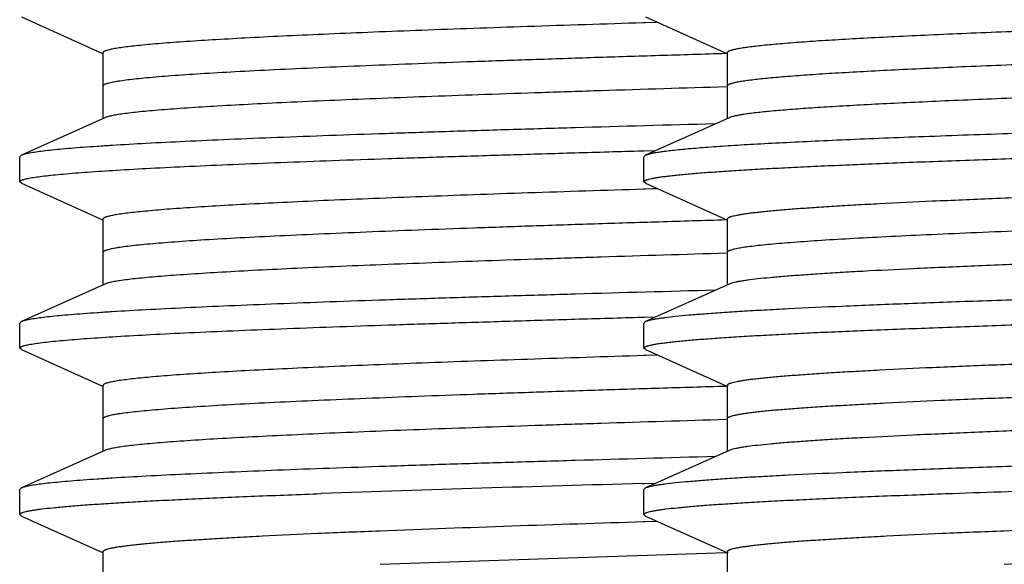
# Model space of a CAD drawing. Header units: inches. Extents: x 0 to 22, y 0 to 17.
# Tile 37 of 217: x 6.5008 to 6.6191, y 5.6432 to 5.7087. Entities that reach past the tile are written whole.
import ezdxf

# ---------------------------------------------------------------- set-up
doc = ezdxf.new("R2010")
doc.units = ezdxf.units.IN
doc.header["$LTSCALE"] = 1.21
doc.header["$MEASUREMENT"] = 0
doc.layers.get('0').update_dxf_attribs({"linetype": 'CONTINUOUS'})
doc.layers.add('02___PRT_ALL_AXES', color=7, linetype='CONTINUOUS')

msp = doc.modelspace()

# ---------------------------------------------------------------- linework, layer by layer
at = {"color": 7, "linetype": 'CONTINUOUS'}
for p, q in [((6.501, 5.70905), (6.51076, 5.70465)), ((6.576, 5.70905), (6.58576, 5.70465)), ((6.57595, 5.70834), (6.57574, 5.70834)), ((6.57744, 5.70839), (6.57595, 5.70834)), ((6.5108, 5.70473), (6.5108, 5.69683)), ((6.5858, 5.70473), (6.5858, 5.69683)), ((6.51102, 5.69693), (6.501, 5.69242)), ((6.58602, 5.69693), (6.576, 5.69242)), ((6.501, 5.69242), (6.5008, 5.69223)), ((6.57563, 5.69295), (6.57584, 5.69296)), ((6.576, 5.69242), (6.5758, 5.69223)), ((6.57584, 5.69296), (6.57714, 5.693)), ((6.5008, 5.68923), (6.5008, 5.69223)), ((6.5758, 5.68923), (6.5758, 5.69223)), ((6.501, 5.68905), (6.5008, 5.68923)), ((6.501, 5.68905), (6.51076, 5.68465)), ((6.576, 5.68905), (6.5758, 5.68923)), ((6.576, 5.68905), (6.58576, 5.68465)), ((6.576, 5.68834), (6.57579, 5.68834)), ((6.57679, 5.68837), (6.576, 5.68834)), ((6.57745, 5.68839), (6.57679, 5.68837)), ((6.5108, 5.68473), (6.5108, 5.67683)), ((6.5858, 5.68473), (6.5858, 5.67683)), ((6.51102, 5.67693), (6.501, 5.67242)), ((6.58602, 5.67693), (6.576, 5.67242)), ((6.501, 5.67242), (6.5008, 5.67223)), ((6.5008, 5.66923), (6.5008, 5.67223)), ((6.57563, 5.67295), (6.57584, 5.67296)), ((6.576, 5.67242), (6.5758, 5.67223)), ((6.5758, 5.66923), (6.5758, 5.67223)), ((6.57584, 5.67296), (6.57714, 5.673)), ((6.501, 5.66905), (6.5008, 5.66923)), ((6.501, 5.66905), (6.51076, 5.66465)), ((6.576, 5.66905), (6.5758, 5.66923)), ((6.576, 5.66905), (6.58576, 5.66465)), ((6.576, 5.66834), (6.5758, 5.66834)), ((6.5774, 5.66839), (6.576, 5.66834)), ((6.5108, 5.66473), (6.5108, 5.65683)), ((6.5858, 5.66473), (6.5858, 5.65683)), ((6.51102, 5.65693), (6.501, 5.65242)), ((6.58602, 5.65693), (6.576, 5.65242)), ((6.501, 5.65242), (6.5008, 5.65223)), ((6.5008, 5.64923), (6.5008, 5.65223)), ((6.57564, 5.65295), (6.57584, 5.65296)), ((6.576, 5.65242), (6.5758, 5.65223)), ((6.5758, 5.64923), (6.5758, 5.65223)), ((6.57584, 5.65296), (6.57714, 5.653)), ((6.501, 5.64905), (6.5008, 5.64923)), ((6.501, 5.64905), (6.51076, 5.64465)), ((6.576, 5.64905), (6.5758, 5.64923)), ((6.576, 5.64905), (6.58576, 5.64465)), ((6.57595, 5.64834), (6.57576, 5.64834)), ((6.57737, 5.64839), (6.57595, 5.64834)), ((6.5108, 5.64473), (6.5108, 5.63683)), ((6.5858, 5.64473), (6.5858, 5.63683))]:
    msp.add_line(p, q, dxfattribs=at)
at = {"color": 9, "linetype": 'CONTINUOUS'}
for p, q in [((6.58589, 5.70465), (6.58567, 5.70464)), ((6.58589, 5.68465), (6.58567, 5.68464)), ((6.5859, 5.66465), (6.58567, 5.66464)), ((6.58569, 5.64464), (6.54409, 5.64324)), ((6.58592, 5.64465), (6.58569, 5.64464))]:
    msp.add_line(p, q, dxfattribs=at)
at = {"color": 7, "linetype": 'CONTINUOUS'}
for centre, radius, start, end in [((6.70585, 0.88435), 4.77038, 91.56418, 92.02797), ((6.67788, 2.23406), 3.4158, 91.71322, 92.24465)]:
    msp.add_arc(centre, radius, start, end, dxfattribs=at)
for points, knots in [([(6.74217, 5.71099), (6.7378, 5.71085), (6.72891, 5.71059), (6.71542, 5.7102), (6.70167, 5.70981), (6.68788, 5.70943), (6.67426, 5.70904), (6.661, 5.70865), (6.64832, 5.70826), (6.63639, 5.70788), (6.62701, 5.70755), (6.62002, 5.70728), (6.61521, 5.70709), (6.61072, 5.70689), (6.60655, 5.7067), (6.60274, 5.7065), (6.59928, 5.70631), (6.5962, 5.70612), (6.59388, 5.70595), (6.59221, 5.70581), (6.59112, 5.70572), (6.59012, 5.70562), (6.58922, 5.70552), (6.58843, 5.70542), (6.58774, 5.70533), (6.58716, 5.70523), (6.58674, 5.70515), (6.58646, 5.70508), (6.58629, 5.70503), (6.58614, 5.70498), (6.58602, 5.70493), (6.58592, 5.70489), (6.58586, 5.70484), (6.58581, 5.70479), (6.5858, 5.70475), (6.5858, 5.70473)], [0, 0, 0, 0, 0.083711, 0.170354, 0.258581, 0.347093, 0.43455, 0.519635, 0.601071, 0.677631, 0.748163, 0.780834, 0.811608, 0.840372, 0.867014, 0.891438, 0.913552, 0.933271, 0.950526, 0.958208, 0.965251, 0.971648, 0.977396, 0.982489, 0.986923, 0.990696, 0.993809, 0.995118, 0.996264, 0.997249, 0.998075, 0.998747, 0.999274, 0.999677, 1, 1, 1, 1]), ([(6.57574, 5.70834), (6.5711, 5.70819), (6.56428, 5.70797), (6.5554, 5.70767), (6.54923, 5.70744), (6.54344, 5.70722), (6.53804, 5.70699), (6.53308, 5.70677), (6.52857, 5.70655), (6.52453, 5.70632), (6.52147, 5.70613), (6.51928, 5.70598), (6.51783, 5.70587), (6.51652, 5.70575), (6.51534, 5.70564), (6.51429, 5.70553), (6.51338, 5.70542), (6.51271, 5.70532), (6.51224, 5.70524), (6.51194, 5.70519), (6.51167, 5.70513), (6.51145, 5.70508), (6.51125, 5.70502), (6.51109, 5.70497), (6.51097, 5.70491), (6.51089, 5.70486), (6.51084, 5.70482), (6.51082, 5.70479), (6.5108, 5.70476), (6.5108, 5.70474), (6.5108, 5.70473)], [0, 0, 0, 0, 0.213983, 0.314104, 0.408977, 0.49812, 0.581095, 0.657485, 0.726912, 0.789032, 0.843535, 0.867848, 0.890161, 0.910444, 0.928676, 0.944839, 0.958916, 0.97089, 0.976087, 0.980756, 0.984899, 0.988519, 0.991619, 0.994204, 0.996289, 0.997896, 0.998537, 0.999086, 0.999563, 1, 1, 1, 1]), ([(6.74217, 5.70299), (6.73794, 5.70286), (6.72934, 5.7026), (6.71629, 5.70223), (6.70299, 5.70185), (6.68963, 5.70148), (6.6764, 5.7011), (6.66348, 5.70072), (6.65107, 5.70035), (6.63933, 5.69997), (6.62842, 5.6996), (6.61994, 5.69928), (6.61368, 5.69902), (6.60942, 5.69883), (6.60549, 5.69864), (6.60188, 5.69846), (6.59861, 5.69827), (6.5957, 5.69808), (6.59316, 5.69789), (6.59098, 5.69771), (6.58941, 5.69755), (6.58834, 5.69741), (6.58769, 5.69732), (6.58713, 5.69723), (6.58667, 5.69713), (6.58635, 5.69705), (6.58614, 5.69698), (6.58606, 5.69695), (6.58602, 5.69693)], [0, 0, 0, 0, 0.081155, 0.165106, 0.250622, 0.336525, 0.421596, 0.504634, 0.58447, 0.659977, 0.73009, 0.793822, 0.823011, 0.850276, 0.875519, 0.898656, 0.919603, 0.938287, 0.954645, 0.96862, 0.980167, 0.985019, 0.989252, 0.992864, 0.995856, 0.998231, 0.99919, 1, 1, 1, 1]), ([(6.58568, 5.70064), (6.58067, 5.70049), (6.5733, 5.70026), (6.56365, 5.69995), (6.55688, 5.69972), (6.55045, 5.69949), (6.54442, 5.69926), (6.5388, 5.69903), (6.53363, 5.6988), (6.52894, 5.69857), (6.52476, 5.69834), (6.52159, 5.69814), (6.51933, 5.69798), (6.51784, 5.69787), (6.51648, 5.69775), (6.51527, 5.69764), (6.51421, 5.69752), (6.51328, 5.69741), (6.51251, 5.69729), (6.51195, 5.69719), (6.51158, 5.69711), (6.51136, 5.69705), (6.51118, 5.697), (6.51107, 5.69695), (6.51102, 5.69693)], [0, 0, 0, 0, 0.20094, 0.296035, 0.386868, 0.472962, 0.55386, 0.629137, 0.698396, 0.761269, 0.817432, 0.866584, 0.888453, 0.908478, 0.926631, 0.942892, 0.957244, 0.96967, 0.980156, 0.988698, 0.992241, 0.995302, 0.997886, 1, 1, 1, 1]), ([(6.5758, 5.68923), (6.5758, 5.68925), (6.57581, 5.68928), (6.57584, 5.68932), (6.57588, 5.68935), (6.57595, 5.68939), (6.57603, 5.68943), (6.57613, 5.68947), (6.57624, 5.68951), (6.57643, 5.68956), (6.57671, 5.68962), (6.5771, 5.6897), (6.57757, 5.68978), (6.5781, 5.68985), (6.5787, 5.68993), (6.57938, 5.69), (6.58012, 5.69008), (6.58124, 5.69019), (6.58282, 5.69032), (6.58491, 5.69047), (6.58727, 5.69062), (6.58989, 5.69078), (6.59276, 5.69093), (6.59588, 5.69108), (6.59923, 5.69123), (6.60416, 5.69144), (6.61086, 5.6917), (6.61949, 5.69201), (6.62886, 5.69231), (6.63887, 5.69262), (6.64944, 5.69292), (6.66047, 5.69323), (6.67186, 5.69353), (6.6835, 5.69384), (6.69528, 5.69414), (6.70709, 5.69445), (6.71882, 5.69475), (6.73037, 5.69506), (6.74163, 5.69536), (6.75248, 5.69567), (6.76284, 5.69597), (6.77261, 5.69628), (6.78169, 5.69658), (6.79, 5.69689), (6.79746, 5.69719), (6.80312, 5.69745), (6.80717, 5.69766), (6.80984, 5.69782), (6.81225, 5.69797), (6.8144, 5.69812), (6.81627, 5.69827), (6.81788, 5.69842), (6.81904, 5.69856), (6.81983, 5.69866), (6.82032, 5.69874), (6.82074, 5.69881), (6.82109, 5.69889), (6.82137, 5.69896), (6.82153, 5.69902), (6.8216, 5.69905)], [0, 0, 0, 0, 0.00016, 0.00035, 0.000589, 0.000887, 0.001248, 0.001676, 0.002172, 0.002737, 0.004077, 0.005697, 0.007601, 0.009787, 0.012256, 0.015005, 0.018035, 0.021342, 0.028787, 0.037324, 0.046933, 0.057592, 0.069278, 0.081963, 0.095618, 0.110212, 0.14208, 0.177272, 0.215461, 0.256295, 0.299394, 0.344359, 0.390773, 0.438206, 0.486219, 0.534365, 0.582197, 0.629271, 0.675151, 0.719412, 0.761644, 0.801456, 0.838478, 0.872365, 0.902807, 0.929519, 0.941399, 0.952258, 0.96207, 0.970814, 0.978471, 0.985022, 0.990456, 0.992751, 0.994763, 0.996493, 0.99794, 0.999108, 1, 1, 1, 1]), ([(6.74601, 5.69849), (6.7414, 5.69836), (6.73201, 5.6981), (6.71776, 5.69773), (6.70324, 5.69735), (6.68866, 5.69697), (6.67423, 5.6966), (6.66014, 5.69622), (6.6466, 5.69584), (6.6338, 5.69547), (6.62193, 5.69509), (6.61269, 5.69477), (6.60588, 5.69451), (6.60126, 5.69432), (6.59698, 5.69413), (6.59307, 5.69394), (6.58953, 5.69376), (6.58638, 5.69357), (6.58362, 5.69338), (6.58128, 5.69319), (6.57959, 5.69303), (6.57845, 5.6929), (6.57775, 5.6928), (6.57716, 5.69271), (6.57668, 5.69262), (6.57634, 5.69254), (6.57613, 5.69247), (6.57604, 5.69243), (6.576, 5.69242)], [0, 0, 0, 0, 0.081366, 0.165531, 0.251272, 0.337392, 0.422661, 0.505869, 0.585838, 0.661436, 0.731589, 0.795304, 0.824461, 0.851679, 0.876861, 0.899917, 0.920768, 0.939339, 0.955566, 0.969394, 0.980774, 0.985537, 0.989676, 0.99319, 0.996079, 0.998345, 0.999248, 1, 1, 1, 1]), ([(6.5843, 5.69619), (6.57871, 5.69604), (6.57046, 5.69581), (6.55969, 5.69549), (6.55211, 5.69526), (6.54492, 5.69502), (6.53817, 5.69479), (6.53189, 5.69455), (6.52611, 5.69432), (6.52087, 5.69408), (6.51619, 5.69385), (6.51266, 5.69365), (6.51014, 5.69348), (6.50848, 5.69337), (6.50698, 5.69325), (6.50564, 5.69313), (6.50446, 5.69302), (6.50345, 5.6929), (6.5026, 5.69278), (6.502, 5.69268), (6.5016, 5.6926), (6.50136, 5.69254), (6.50117, 5.69248), (6.50105, 5.69244), (6.501, 5.69242)], [0, 0, 0, 0, 0.201183, 0.296488, 0.387565, 0.473912, 0.555058, 0.630556, 0.699993, 0.76299, 0.819202, 0.868325, 0.890142, 0.910091, 0.928145, 0.944279, 0.958473, 0.970713, 0.980987, 0.989285, 0.992694, 0.995612, 0.998045, 1, 1, 1, 1]), ([(6.81158, 5.69454), (6.81151, 5.69451), (6.81136, 5.69445), (6.81109, 5.69437), (6.81076, 5.6943), (6.81036, 5.69422), (6.8099, 5.69415), (6.80915, 5.69404), (6.80806, 5.69391), (6.80657, 5.69376), (6.80482, 5.69361), (6.80283, 5.69345), (6.8006, 5.6933), (6.79813, 5.69315), (6.79439, 5.69294), (6.78917, 5.69268), (6.78229, 5.69238), (6.77464, 5.69207), (6.76628, 5.69177), (6.7573, 5.69146), (6.74778, 5.69116), (6.73781, 5.69085), (6.72748, 5.69055), (6.71688, 5.69024), (6.70611, 5.68994), (6.69528, 5.68964), (6.68448, 5.68933), (6.67381, 5.68903), (6.66337, 5.68872), (6.65326, 5.68842), (6.64357, 5.68811), (6.6344, 5.68781), (6.62581, 5.6875), (6.61791, 5.6872), (6.61075, 5.6869), (6.60528, 5.68664), (6.60133, 5.68643), (6.5987, 5.68627), (6.59631, 5.68612), (6.59415, 5.68597), (6.59223, 5.68582), (6.59078, 5.68569), (6.58975, 5.68558), (6.58907, 5.6855), (6.58846, 5.68543), (6.58791, 5.68535), (6.58742, 5.68528), (6.58699, 5.6852), (6.58664, 5.68512), (6.58638, 5.68506), (6.5862, 5.685), (6.5861, 5.68497), (6.58601, 5.68493), (6.58593, 5.68489), (6.58588, 5.68485), (6.58583, 5.68481), (6.58581, 5.68478), (6.5858, 5.68475), (6.5858, 5.68473)], [0, 0, 0, 0, 0.000957, 0.002188, 0.003697, 0.005486, 0.007556, 0.009907, 0.015449, 0.022103, 0.029855, 0.038689, 0.048586, 0.059523, 0.071475, 0.098314, 0.128856, 0.162822, 0.199896, 0.239737, 0.281977, 0.326226, 0.372076, 0.419101, 0.466867, 0.514934, 0.562856, 0.610191, 0.656501, 0.701358, 0.744347, 0.785072, 0.823156, 0.858247, 0.890022, 0.918188, 0.930836, 0.942487, 0.953114, 0.962695, 0.971208, 0.978632, 0.981932, 0.984954, 0.987698, 0.990162, 0.992345, 0.994247, 0.995867, 0.997209, 0.997776, 0.998275, 0.998707, 0.999074, 0.999378, 0.999626, 0.999827, 1, 1, 1, 1]), ([(6.5008, 5.68923), (6.5008, 5.68928), (6.50086, 5.68934), (6.50093, 5.68938), (6.50101, 5.68942), (6.50114, 5.68947), (6.50132, 5.68953), (6.50155, 5.68959), (6.50182, 5.68964), (6.50212, 5.6897), (6.50247, 5.68976), (6.50301, 5.68984), (6.50379, 5.68994), (6.50485, 5.69006), (6.50657, 5.69022), (6.50911, 5.69042), (6.51262, 5.69065), (6.51671, 5.69088), (6.52138, 5.69111), (6.5266, 5.69134), (6.53233, 5.69157), (6.53855, 5.6918), (6.54522, 5.69203), (6.55232, 5.69226), (6.55979, 5.69249), (6.5676, 5.69273), (6.57292, 5.69288), (6.57563, 5.69295)], [0, 0, 0, 0, 0.001895, 0.002622, 0.003467, 0.005529, 0.008104, 0.011202, 0.014828, 0.018984, 0.023674, 0.028897, 0.040937, 0.055094, 0.071352, 0.110102, 0.156991, 0.211778, 0.274174, 0.343848, 0.420435, 0.503523, 0.592677, 0.687417, 0.787245, 0.891623, 1, 1, 1, 1]), ([(6.57579, 5.68834), (6.57114, 5.68819), (6.56432, 5.68797), (6.55543, 5.68767), (6.54926, 5.68744), (6.54346, 5.68722), (6.53806, 5.687), (6.5331, 5.68677), (6.52858, 5.68655), (6.52454, 5.68633), (6.52148, 5.68613), (6.51929, 5.68598), (6.51784, 5.68587), (6.51652, 5.68575), (6.51534, 5.68564), (6.51429, 5.68553), (6.51338, 5.68542), (6.51271, 5.68532), (6.51224, 5.68524), (6.51194, 5.68519), (6.51168, 5.68513), (6.51145, 5.68508), (6.51125, 5.68502), (6.51109, 5.68497), (6.51097, 5.68491), (6.51089, 5.68486), (6.51084, 5.68482), (6.51082, 5.68479), (6.5108, 5.68476), (6.5108, 5.68474), (6.5108, 5.68473)], [0, 0, 0, 0, 0.213966, 0.314083, 0.408953, 0.498097, 0.581072, 0.657466, 0.726894, 0.789019, 0.843524, 0.867838, 0.890153, 0.910439, 0.928672, 0.944835, 0.958912, 0.970889, 0.976086, 0.980756, 0.9849, 0.988519, 0.991619, 0.994204, 0.996288, 0.997895, 0.998537, 0.999086, 0.999563, 1, 1, 1, 1]), ([(6.8118, 5.68673), (6.8118, 5.68672), (6.81179, 5.68669), (6.81177, 5.68665), (6.81172, 5.68662), (6.81167, 5.68658), (6.81159, 5.68654), (6.8115, 5.6865), (6.81139, 5.68646), (6.81122, 5.68641), (6.81096, 5.68634), (6.8106, 5.68627), (6.81018, 5.68619), (6.80969, 5.68612), (6.80914, 5.68604), (6.80852, 5.68596), (6.80785, 5.68589), (6.80681, 5.68578), (6.80537, 5.68565), (6.80345, 5.6855), (6.80129, 5.68535), (6.7989, 5.6852), (6.79627, 5.68504), (6.79232, 5.68483), (6.78685, 5.68457), (6.77969, 5.68427), (6.77179, 5.68397), (6.7632, 5.68366), (6.75403, 5.68336), (6.74434, 5.68305), (6.73423, 5.68275), (6.72379, 5.68244), (6.71312, 5.68214), (6.70232, 5.68183), (6.69149, 5.68153), (6.68072, 5.68122), (6.67012, 5.68092), (6.65979, 5.68061), (6.64982, 5.68031), (6.6403, 5.68), (6.63132, 5.6797), (6.62296, 5.6794), (6.61531, 5.67909), (6.60843, 5.67879), (6.60321, 5.67853), (6.59947, 5.67832), (6.597, 5.67817), (6.59477, 5.67801), (6.59278, 5.67786), (6.59103, 5.67771), (6.58954, 5.67756), (6.58845, 5.67743), (6.5877, 5.67732), (6.58724, 5.67725), (6.58684, 5.67717), (6.58651, 5.67709), (6.58624, 5.67702), (6.58609, 5.67696), (6.58602, 5.67693)], [0, 0, 0, 0, 0.000173, 0.000374, 0.000621, 0.000926, 0.001292, 0.001724, 0.002223, 0.00279, 0.004132, 0.005754, 0.007655, 0.009838, 0.012301, 0.015045, 0.018067, 0.021368, 0.028792, 0.037304, 0.046885, 0.057513, 0.069164, 0.081811, 0.109978, 0.141753, 0.176844, 0.214928, 0.255652, 0.298642, 0.343499, 0.389809, 0.437144, 0.485066, 0.533133, 0.580899, 0.627925, 0.673774, 0.718023, 0.760263, 0.800105, 0.837179, 0.871144, 0.901687, 0.928525, 0.940478, 0.951414, 0.961311, 0.970146, 0.977898, 0.984551, 0.990094, 0.992445, 0.994515, 0.996304, 0.997812, 0.999043, 1, 1, 1, 1]), ([(6.82179, 5.68219), (6.82178, 5.68218), (6.82176, 5.68215), (6.82171, 5.68211), (6.82165, 5.68207), (6.82153, 5.68202), (6.82133, 5.68195), (6.82104, 5.68188), (6.82069, 5.6818), (6.82026, 5.68173), (6.81976, 5.68165), (6.81896, 5.68155), (6.81779, 5.68141), (6.81617, 5.68126), (6.81429, 5.68111), (6.81214, 5.68096), (6.80973, 5.68081), (6.80706, 5.68066), (6.80414, 5.68051), (6.80099, 5.68035), (6.79759, 5.6802), (6.79262, 5.67999), (6.78588, 5.67973), (6.77721, 5.67943), (6.76782, 5.67913), (6.75779, 5.67882), (6.74722, 5.67852), (6.7362, 5.67822), (6.72484, 5.67791), (6.71324, 5.67761), (6.7015, 5.6773), (6.68975, 5.677), (6.67807, 5.6767), (6.66659, 5.67639), (6.6554, 5.67609), (6.64461, 5.67578), (6.63432, 5.67548), (6.62462, 5.67518), (6.61561, 5.67487), (6.60736, 5.67457), (6.59995, 5.67427), (6.59434, 5.67401), (6.59032, 5.6738), (6.58767, 5.67365), (6.58528, 5.6735), (6.58315, 5.67334), (6.58129, 5.67319), (6.57969, 5.67304), (6.57854, 5.67291), (6.57775, 5.6728), (6.57727, 5.67273), (6.57685, 5.67265), (6.5765, 5.67258), (6.57623, 5.6725), (6.57607, 5.67245), (6.576, 5.67242)], [0, 0, 0, 0, 0.000194, 0.000437, 0.00074, 0.001106, 0.002038, 0.003243, 0.004726, 0.006489, 0.008533, 0.010857, 0.016341, 0.022932, 0.030618, 0.039382, 0.049203, 0.060062, 0.071932, 0.084786, 0.098596, 0.11333, 0.14543, 0.180796, 0.219101, 0.259992, 0.303094, 0.348011, 0.394329, 0.441625, 0.489463, 0.537402, 0.585001, 0.631823, 0.677436, 0.721423, 0.763377, 0.802916, 0.839674, 0.873313, 0.903528, 0.930038, 0.941828, 0.952604, 0.962342, 0.97102, 0.978619, 0.985122, 0.990517, 0.992796, 0.994794, 0.996513, 0.997951, 0.999112, 1, 1, 1, 1]), ([(6.58568, 5.68064), (6.58067, 5.68049), (6.57329, 5.68026), (6.56365, 5.67995), (6.55687, 5.67972), (6.55045, 5.67949), (6.54441, 5.67926), (6.5388, 5.67903), (6.53363, 5.6788), (6.52894, 5.67857), (6.52476, 5.67834), (6.52159, 5.67814), (6.51933, 5.67798), (6.51784, 5.67787), (6.51648, 5.67775), (6.51527, 5.67764), (6.51421, 5.67752), (6.51328, 5.67741), (6.51251, 5.67729), (6.51195, 5.67719), (6.51158, 5.67711), (6.51136, 5.67705), (6.51118, 5.677), (6.51107, 5.67695), (6.51102, 5.67693)], [0, 0, 0, 0, 0.20094, 0.296036, 0.386869, 0.472963, 0.553862, 0.629138, 0.698397, 0.76127, 0.817433, 0.866585, 0.888453, 0.908478, 0.926633, 0.942893, 0.957244, 0.96967, 0.980157, 0.988699, 0.992242, 0.995303, 0.997886, 1, 1, 1, 1]), ([(6.5758, 5.66923), (6.5758, 5.66925), (6.57581, 5.66928), (6.57584, 5.66932), (6.57588, 5.66935), (6.57595, 5.66939), (6.57603, 5.66943), (6.57613, 5.66947), (6.57624, 5.66951), (6.57643, 5.66956), (6.57671, 5.66962), (6.5771, 5.6697), (6.57757, 5.66978), (6.5781, 5.66985), (6.5787, 5.66993), (6.57938, 5.67), (6.58012, 5.67008), (6.58124, 5.67019), (6.58282, 5.67032), (6.58491, 5.67047), (6.58727, 5.67062), (6.58989, 5.67078), (6.59276, 5.67093), (6.59588, 5.67108), (6.59923, 5.67123), (6.60416, 5.67144), (6.61086, 5.6717), (6.61949, 5.67201), (6.62886, 5.67231), (6.63887, 5.67262), (6.64944, 5.67292), (6.66047, 5.67323), (6.67186, 5.67353), (6.6835, 5.67384), (6.69528, 5.67414), (6.70709, 5.67445), (6.71882, 5.67475), (6.73037, 5.67506), (6.74163, 5.67536), (6.75248, 5.67567), (6.76284, 5.67597), (6.77261, 5.67628), (6.78169, 5.67658), (6.79, 5.67689), (6.79746, 5.67719), (6.80312, 5.67745), (6.80717, 5.67766), (6.80984, 5.67782), (6.81225, 5.67797), (6.8144, 5.67812), (6.81627, 5.67827), (6.81788, 5.67842), (6.81904, 5.67856), (6.81983, 5.67866), (6.82032, 5.67874), (6.82074, 5.67881), (6.82109, 5.67889), (6.82137, 5.67896), (6.82153, 5.67902), (6.8216, 5.67905)], [0, 0, 0, 0, 0.00016, 0.00035, 0.000589, 0.000887, 0.001248, 0.001676, 0.002172, 0.002737, 0.004077, 0.005697, 0.007601, 0.009787, 0.012256, 0.015005, 0.018034, 0.021342, 0.028787, 0.037324, 0.046933, 0.057592, 0.069278, 0.081963, 0.095618, 0.110212, 0.14208, 0.177272, 0.215461, 0.256295, 0.299394, 0.344359, 0.390773, 0.438206, 0.486219, 0.534365, 0.582197, 0.629271, 0.675151, 0.719413, 0.761645, 0.801457, 0.838478, 0.872366, 0.902807, 0.929519, 0.9414, 0.952258, 0.96207, 0.970814, 0.978471, 0.985022, 0.990456, 0.992751, 0.994763, 0.996493, 0.99794, 0.999108, 1, 1, 1, 1]), ([(6.58435, 5.67619), (6.57876, 5.67604), (6.57051, 5.67581), (6.55973, 5.67549), (6.55214, 5.67526), (6.54495, 5.67502), (6.5382, 5.67479), (6.53191, 5.67455), (6.52613, 5.67432), (6.52088, 5.67408), (6.5162, 5.67385), (6.51267, 5.67365), (6.51015, 5.67348), (6.50849, 5.67337), (6.50698, 5.67325), (6.50564, 5.67313), (6.50446, 5.67302), (6.50345, 5.6729), (6.5026, 5.67278), (6.502, 5.67268), (6.5016, 5.6726), (6.50136, 5.67254), (6.50117, 5.67248), (6.50105, 5.67244), (6.501, 5.67242)], [0, 0, 0, 0, 0.201169, 0.29647, 0.387546, 0.473892, 0.55504, 0.630538, 0.69998, 0.762979, 0.819195, 0.86832, 0.890138, 0.910089, 0.928144, 0.944278, 0.958473, 0.970714, 0.980988, 0.989285, 0.992694, 0.995613, 0.998045, 1, 1, 1, 1]), ([(6.81158, 5.67454), (6.81151, 5.67451), (6.81136, 5.67445), (6.81109, 5.67437), (6.81076, 5.6743), (6.81036, 5.67422), (6.8099, 5.67415), (6.80915, 5.67404), (6.80806, 5.67391), (6.80657, 5.67376), (6.80482, 5.67361), (6.80283, 5.67345), (6.8006, 5.6733), (6.79813, 5.67315), (6.79439, 5.67294), (6.78917, 5.67268), (6.78229, 5.67238), (6.77464, 5.67207), (6.76628, 5.67177), (6.7573, 5.67146), (6.74778, 5.67116), (6.73781, 5.67085), (6.72748, 5.67055), (6.71688, 5.67024), (6.70611, 5.66994), (6.69528, 5.66964), (6.68448, 5.66933), (6.67381, 5.66903), (6.66337, 5.66872), (6.65326, 5.66842), (6.64357, 5.66811), (6.6344, 5.66781), (6.62581, 5.6675), (6.61791, 5.6672), (6.61075, 5.6669), (6.60528, 5.66664), (6.60133, 5.66643), (6.5987, 5.66627), (6.59631, 5.66612), (6.59415, 5.66597), (6.59223, 5.66582), (6.59078, 5.66569), (6.58975, 5.66558), (6.58907, 5.6655), (6.58846, 5.66543), (6.58791, 5.66535), (6.58742, 5.66528), (6.58699, 5.6652), (6.58664, 5.66512), (6.58638, 5.66506), (6.5862, 5.665), (6.5861, 5.66497), (6.58601, 5.66493), (6.58593, 5.66489), (6.58588, 5.66485), (6.58583, 5.66481), (6.58581, 5.66478), (6.5858, 5.66475), (6.5858, 5.66473)], [0, 0, 0, 0, 0.000957, 0.002188, 0.003697, 0.005486, 0.007556, 0.009907, 0.015449, 0.022103, 0.029855, 0.038689, 0.048586, 0.059523, 0.071475, 0.098314, 0.128856, 0.162822, 0.199896, 0.239737, 0.281977, 0.326226, 0.372076, 0.419101, 0.466867, 0.514934, 0.562856, 0.610191, 0.656501, 0.701358, 0.744347, 0.785072, 0.823156, 0.858247, 0.890022, 0.918188, 0.930836, 0.942487, 0.953114, 0.962695, 0.971208, 0.978633, 0.981932, 0.984954, 0.987698, 0.990162, 0.992345, 0.994247, 0.995868, 0.997209, 0.997776, 0.998275, 0.998707, 0.999074, 0.999378, 0.999626, 0.999827, 1, 1, 1, 1]), ([(6.5008, 5.66923), (6.5008, 5.66928), (6.50086, 5.66934), (6.50093, 5.66938), (6.50101, 5.66942), (6.50114, 5.66947), (6.50132, 5.66953), (6.50155, 5.66959), (6.50182, 5.66964), (6.50212, 5.6697), (6.50247, 5.66976), (6.50301, 5.66984), (6.50379, 5.66994), (6.50485, 5.67006), (6.50657, 5.67022), (6.50911, 5.67042), (6.51262, 5.67065), (6.51671, 5.67088), (6.52138, 5.67111), (6.5266, 5.67134), (6.53233, 5.67157), (6.53855, 5.6718), (6.54522, 5.67203), (6.55232, 5.67226), (6.55979, 5.67249), (6.5676, 5.67273), (6.57292, 5.67288), (6.57563, 5.67295)], [0, 0, 0, 0, 0.001895, 0.002622, 0.003467, 0.005529, 0.008104, 0.011202, 0.014827, 0.018984, 0.023674, 0.028897, 0.040937, 0.055093, 0.071351, 0.110102, 0.156991, 0.211777, 0.274173, 0.343847, 0.420434, 0.503522, 0.592676, 0.687416, 0.787244, 0.891623, 1, 1, 1, 1]), ([(6.5758, 5.66834), (6.57115, 5.66819), (6.56433, 5.66797), (6.55544, 5.66767), (6.54927, 5.66744), (6.54347, 5.66722), (6.53807, 5.667), (6.5331, 5.66677), (6.52858, 5.66655), (6.52454, 5.66633), (6.52149, 5.66613), (6.51929, 5.66598), (6.51784, 5.66587), (6.51652, 5.66575), (6.51534, 5.66564), (6.51429, 5.66553), (6.51338, 5.66542), (6.51271, 5.66532), (6.51224, 5.66524), (6.51194, 5.66519), (6.51168, 5.66513), (6.51145, 5.66508), (6.51125, 5.66502), (6.51109, 5.66497), (6.51097, 5.66491), (6.51089, 5.66486), (6.51084, 5.66482), (6.51082, 5.66479), (6.5108, 5.66476), (6.5108, 5.66474), (6.5108, 5.66473)], [0, 0, 0, 0, 0.213961, 0.314079, 0.408947, 0.498092, 0.581066, 0.657461, 0.726889, 0.789015, 0.843522, 0.867836, 0.890151, 0.910438, 0.928672, 0.944835, 0.958911, 0.970889, 0.976087, 0.980757, 0.984901, 0.98852, 0.991619, 0.994204, 0.996288, 0.997895, 0.998537, 0.999086, 0.999563, 1, 1, 1, 1]), ([(6.8118, 5.66673), (6.8118, 5.66672), (6.81179, 5.66669), (6.81177, 5.66665), (6.81172, 5.66662), (6.81167, 5.66658), (6.81159, 5.66654), (6.8115, 5.6665), (6.81139, 5.66646), (6.81122, 5.66641), (6.81096, 5.66634), (6.8106, 5.66627), (6.81018, 5.66619), (6.80969, 5.66612), (6.80914, 5.66604), (6.80852, 5.66596), (6.80785, 5.66589), (6.80681, 5.66578), (6.80537, 5.66565), (6.80345, 5.6655), (6.80129, 5.66535), (6.7989, 5.6652), (6.79627, 5.66504), (6.79232, 5.66483), (6.78685, 5.66457), (6.77969, 5.66427), (6.77179, 5.66397), (6.7632, 5.66366), (6.75403, 5.66336), (6.74434, 5.66305), (6.73423, 5.66275), (6.72379, 5.66244), (6.71312, 5.66214), (6.70232, 5.66183), (6.69149, 5.66153), (6.68072, 5.66122), (6.67012, 5.66092), (6.65979, 5.66061), (6.64982, 5.66031), (6.6403, 5.66), (6.63132, 5.6597), (6.62296, 5.6594), (6.61531, 5.65909), (6.60843, 5.65879), (6.60321, 5.65853), (6.59947, 5.65832), (6.597, 5.65817), (6.59477, 5.65801), (6.59278, 5.65786), (6.59103, 5.65771), (6.58954, 5.65756), (6.58845, 5.65743), (6.5877, 5.65732), (6.58724, 5.65725), (6.58684, 5.65717), (6.58651, 5.65709), (6.58624, 5.65702), (6.58609, 5.65696), (6.58602, 5.65693)], [0, 0, 0, 0, 0.000173, 0.000374, 0.000621, 0.000926, 0.001292, 0.001724, 0.002223, 0.00279, 0.004132, 0.005753, 0.007655, 0.009838, 0.012301, 0.015044, 0.018067, 0.021367, 0.028792, 0.037304, 0.046885, 0.057513, 0.069164, 0.081811, 0.109978, 0.141753, 0.176844, 0.214928, 0.255652, 0.298642, 0.343499, 0.389809, 0.437144, 0.485066, 0.533133, 0.5809, 0.627925, 0.673774, 0.718023, 0.760263, 0.800105, 0.837179, 0.871144, 0.901687, 0.928525, 0.940478, 0.951415, 0.961311, 0.970146, 0.977898, 0.984551, 0.990094, 0.992445, 0.994515, 0.996304, 0.997813, 0.999043, 1, 1, 1, 1]), ([(6.82179, 5.66219), (6.82178, 5.66218), (6.82176, 5.66215), (6.82171, 5.66211), (6.82165, 5.66207), (6.82153, 5.66202), (6.82133, 5.66195), (6.82104, 5.66188), (6.82069, 5.6618), (6.82026, 5.66173), (6.81976, 5.66165), (6.81896, 5.66155), (6.81779, 5.66141), (6.81617, 5.66126), (6.81429, 5.66111), (6.81214, 5.66096), (6.80973, 5.66081), (6.80706, 5.66066), (6.80415, 5.66051), (6.80099, 5.66035), (6.79759, 5.6602), (6.79262, 5.65999), (6.78588, 5.65973), (6.77721, 5.65943), (6.76782, 5.65913), (6.75779, 5.65882), (6.74722, 5.65852), (6.7362, 5.65822), (6.72484, 5.65791), (6.71324, 5.65761), (6.7015, 5.6573), (6.68975, 5.657), (6.67807, 5.6567), (6.66659, 5.65639), (6.6554, 5.65609), (6.64461, 5.65578), (6.63432, 5.65548), (6.62462, 5.65518), (6.61561, 5.65487), (6.60736, 5.65457), (6.59995, 5.65427), (6.59434, 5.65401), (6.59032, 5.6538), (6.58767, 5.65365), (6.58528, 5.6535), (6.58315, 5.65334), (6.58129, 5.65319), (6.57969, 5.65304), (6.57854, 5.65291), (6.57775, 5.6528), (6.57727, 5.65273), (6.57685, 5.65265), (6.5765, 5.65258), (6.57623, 5.6525), (6.57607, 5.65245), (6.576, 5.65242)], [0, 0, 0, 0, 0.000194, 0.000437, 0.00074, 0.001106, 0.002038, 0.003243, 0.004726, 0.006489, 0.008533, 0.010857, 0.016341, 0.022931, 0.030618, 0.039381, 0.049203, 0.060061, 0.071931, 0.084785, 0.098594, 0.113328, 0.145429, 0.180795, 0.2191, 0.259992, 0.303094, 0.34801, 0.394329, 0.441625, 0.489462, 0.537402, 0.585001, 0.631822, 0.677435, 0.721422, 0.763377, 0.802916, 0.839674, 0.873314, 0.903528, 0.930038, 0.941828, 0.952604, 0.962342, 0.97102, 0.978619, 0.985122, 0.990517, 0.992796, 0.994794, 0.996513, 0.997951, 0.999112, 1, 1, 1, 1]), ([(6.58569, 5.66064), (6.58068, 5.66049), (6.5733, 5.66026), (6.56366, 5.65995), (6.55688, 5.65972), (6.55045, 5.65949), (6.54442, 5.65926), (6.5388, 5.65903), (6.53364, 5.6588), (6.52895, 5.65857), (6.52476, 5.65834), (6.52159, 5.65814), (6.51933, 5.65798), (6.51784, 5.65787), (6.51648, 5.65775), (6.51527, 5.65764), (6.51421, 5.65752), (6.51328, 5.65741), (6.51251, 5.65729), (6.51195, 5.65719), (6.51158, 5.65711), (6.51136, 5.65705), (6.51118, 5.657), (6.51107, 5.65695), (6.51102, 5.65693)], [0, 0, 0, 0, 0.200939, 0.296033, 0.386867, 0.47296, 0.55386, 0.629136, 0.698396, 0.761269, 0.817432, 0.866585, 0.888453, 0.908478, 0.926633, 0.942895, 0.957245, 0.96967, 0.980158, 0.9887, 0.992243, 0.995304, 0.997887, 1, 1, 1, 1]), ([(6.61204, 5.65174), (6.61649, 5.6519), (6.6259, 5.65222), (6.64067, 5.65267), (6.65664, 5.65312), (6.67347, 5.65358), (6.69082, 5.65403), (6.70834, 5.65448), (6.72566, 5.65493), (6.74243, 5.65538), (6.7559, 5.65577), (6.76614, 5.65608), (6.77333, 5.6563), (6.78013, 5.65653), (6.78652, 5.65676), (6.79245, 5.65699), (6.79791, 5.65721), (6.80285, 5.65744), (6.80726, 5.65767), (6.81058, 5.65786), (6.81296, 5.65802), (6.81452, 5.65813), (6.81594, 5.65825), (6.8172, 5.65836), (6.81831, 5.65847), (6.81927, 5.65858), (6.82008, 5.6587), (6.82065, 5.65879), (6.82103, 5.65888), (6.82125, 5.65893), (6.82144, 5.65899), (6.82155, 5.65903), (6.8216, 5.65905)], [0, 0, 0, 0, 0.063743, 0.134683, 0.211354, 0.292186, 0.375518, 0.459639, 0.542816, 0.623342, 0.699565, 0.73557, 0.76992, 0.802438, 0.832958, 0.861322, 0.887387, 0.911016, 0.932092, 0.950505, 0.958684, 0.966164, 0.972935, 0.978989, 0.98432, 0.988922, 0.992791, 0.995924, 0.997214, 0.998323, 0.99925, 1, 1, 1, 1]), ([(6.58435, 5.65619), (6.57875, 5.65604), (6.57051, 5.65581), (6.55973, 5.65549), (6.55214, 5.65526), (6.54495, 5.65502), (6.53819, 5.65479), (6.53191, 5.65455), (6.52613, 5.65432), (6.52088, 5.65408), (6.5162, 5.65385), (6.51267, 5.65365), (6.51015, 5.65348), (6.50849, 5.65337), (6.50698, 5.65325), (6.50564, 5.65313), (6.50446, 5.65302), (6.50345, 5.6529), (6.5026, 5.65278), (6.502, 5.65268), (6.5016, 5.6526), (6.50136, 5.65254), (6.50117, 5.65248), (6.50105, 5.65244), (6.501, 5.65242)], [0, 0, 0, 0, 0.201169, 0.29647, 0.387547, 0.473894, 0.555041, 0.63054, 0.699981, 0.762979, 0.819196, 0.86832, 0.890138, 0.910089, 0.928144, 0.944279, 0.958473, 0.970714, 0.980988, 0.989285, 0.992694, 0.995613, 0.998045, 1, 1, 1, 1]), ([(6.81158, 5.65454), (6.81153, 5.65451), (6.81142, 5.65447), (6.81124, 5.65442), (6.81103, 5.65436), (6.81067, 5.65428), (6.81013, 5.65418), (6.80937, 5.65407), (6.80847, 5.65396), (6.80744, 5.65384), (6.80626, 5.65373), (6.80442, 5.65357), (6.80178, 5.65338), (6.79822, 5.65315), (6.79415, 5.65293), (6.7896, 5.6527), (6.78457, 5.65247), (6.77911, 5.65225), (6.77324, 5.65202), (6.76699, 5.65179), (6.76038, 5.65157), (6.75098, 5.65126), (6.73862, 5.65088), (6.72323, 5.65043), (6.70735, 5.64997), (6.69129, 5.64952), (6.67539, 5.64907), (6.65997, 5.64862), (6.64534, 5.64817), (6.6318, 5.64772), (6.62318, 5.6474), (6.61909, 5.64724)], [0, 0, 0, 0, 0.000806, 0.001788, 0.00295, 0.004294, 0.007528, 0.011492, 0.016185, 0.021603, 0.02774, 0.034589, 0.050389, 0.068927, 0.090107, 0.113826, 0.13996, 0.168377, 0.198932, 0.231469, 0.265821, 0.301813, 0.377972, 0.458388, 0.541417, 0.625361, 0.708502, 0.78914, 0.865623, 0.936396, 1, 1, 1, 1]), ([(6.50081, 5.64928), (6.50082, 5.64929), (6.50084, 5.64932), (6.50089, 5.64936), (6.50096, 5.6494), (6.50108, 5.64945), (6.50128, 5.64952), (6.50157, 5.64959), (6.50194, 5.64967), (6.50238, 5.64975), (6.50288, 5.64982), (6.5037, 5.64993), (6.50489, 5.65006), (6.50654, 5.65021), (6.50845, 5.65037), (6.51064, 5.65052), (6.51309, 5.65067), (6.5158, 5.65083), (6.51877, 5.65098), (6.52197, 5.65113), (6.52542, 5.65129), (6.53047, 5.6515), (6.53437, 5.65164), (6.53704, 5.65174)], [0, 0, 0, 0, 0.001338, 0.003026, 0.005121, 0.007654, 0.014093, 0.022416, 0.032653, 0.044815, 0.058904, 0.074915, 0.112685, 0.158069, 0.210966, 0.271261, 0.338825, 0.413493, 0.495091, 0.583438, 0.678335, 0.779577, 1, 1, 1, 1]), ([(6.57581, 5.64928), (6.57582, 5.64929), (6.57584, 5.64932), (6.57589, 5.64936), (6.57596, 5.6494), (6.57608, 5.64945), (6.57628, 5.64952), (6.57657, 5.64959), (6.57694, 5.64967), (6.57738, 5.64975), (6.57788, 5.64982), (6.5787, 5.64993), (6.57989, 5.65006), (6.58154, 5.65021), (6.58345, 5.65037), (6.58564, 5.65052), (6.58809, 5.65067), (6.5908, 5.65083), (6.59377, 5.65098), (6.59697, 5.65113), (6.60042, 5.65129), (6.60547, 5.6515), (6.60937, 5.65164), (6.61204, 5.65174)], [0, 0, 0, 0, 0.001338, 0.003026, 0.005121, 0.007654, 0.014093, 0.022416, 0.032653, 0.044815, 0.058904, 0.074915, 0.112685, 0.158069, 0.210966, 0.271261, 0.338825, 0.413493, 0.495091, 0.583438, 0.678335, 0.779577, 1, 1, 1, 1]), ([(6.5008, 5.64923), (6.5008, 5.64924), (6.5008, 5.64925), (6.50081, 5.64927), (6.50081, 5.64928)], [0, 0, 0, 0, 0.240337, 1, 1, 1, 1]), ([(6.5758, 5.64923), (6.5758, 5.64924), (6.5758, 5.64925), (6.57581, 5.64927), (6.57581, 5.64928)], [0, 0, 0, 0, 0.240337, 1, 1, 1, 1]), ([(6.54409, 5.64724), (6.5416, 5.64714), (6.53689, 5.64695), (6.53118, 5.64668), (6.52705, 5.64646), (6.5243, 5.64631), (6.5218, 5.64615), (6.51954, 5.646), (6.51753, 5.64584), (6.51602, 5.64571), (6.51494, 5.6456), (6.51423, 5.64552), (6.51358, 5.64544), (6.51301, 5.64537), (6.5125, 5.64529), (6.51205, 5.64521), (6.51168, 5.64513), (6.51141, 5.64507), (6.51122, 5.64501), (6.51111, 5.64497), (6.51102, 5.64493), (6.51094, 5.64489), (6.51088, 5.64486), (6.51083, 5.64482), (6.51081, 5.64478), (6.5108, 5.64475), (6.5108, 5.64473)], [0, 0, 0, 0, 0.223714, 0.42236, 0.511587, 0.593811, 0.668841, 0.736501, 0.796642, 0.849114, 0.872432, 0.89379, 0.913179, 0.930592, 0.946021, 0.959463, 0.970915, 0.980388, 0.98439, 0.987909, 0.990952, 0.993532, 0.99567, 0.997403, 0.998802, 1, 1, 1, 1]), ([(6.61909, 5.64724), (6.6166, 5.64714), (6.61189, 5.64695), (6.60618, 5.64668), (6.60205, 5.64646), (6.5993, 5.64631), (6.5968, 5.64615), (6.59454, 5.646), (6.59253, 5.64584), (6.59102, 5.64571), (6.58994, 5.6456), (6.58923, 5.64552), (6.58858, 5.64544), (6.58801, 5.64537), (6.5875, 5.64529), (6.58705, 5.64521), (6.58668, 5.64513), (6.58641, 5.64507), (6.58622, 5.64501), (6.58611, 5.64497), (6.58602, 5.64493), (6.58594, 5.64489), (6.58588, 5.64486), (6.58583, 5.64482), (6.58581, 5.64478), (6.5858, 5.64475), (6.5858, 5.64473)], [0, 0, 0, 0, 0.223714, 0.42236, 0.511587, 0.593811, 0.668841, 0.736501, 0.796642, 0.849114, 0.872432, 0.89379, 0.913179, 0.930592, 0.946021, 0.959463, 0.970915, 0.980388, 0.98439, 0.987909, 0.990952, 0.993532, 0.99567, 0.997403, 0.998802, 1, 1, 1, 1]), ([(6.8118, 5.64673), (6.8118, 5.64672), (6.8118, 5.6467), (6.81178, 5.64667), (6.81176, 5.64664), (6.81171, 5.6466), (6.81162, 5.64655), (6.81148, 5.64649), (6.81131, 5.64644), (6.8111, 5.64638), (6.81085, 5.64632), (6.81045, 5.64624), (6.80985, 5.64614), (6.80901, 5.64602), (6.80803, 5.64591), (6.80642, 5.64574), (6.80405, 5.64554), (6.80079, 5.64531), (6.79697, 5.64508), (6.79263, 5.64485), (6.78777, 5.64462), (6.78243, 5.64438), (6.77665, 5.64415), (6.77044, 5.64392), (6.76384, 5.64368), (6.75689, 5.64345), (6.74963, 5.64322), (6.73943, 5.6429), (6.72621, 5.64251), (6.70997, 5.64205), (6.69348, 5.64158), (6.67712, 5.64112), (6.66122, 5.64066), (6.64613, 5.6402), (6.63218, 5.63974), (6.62329, 5.63941), (6.61909, 5.63924)], [0, 0, 0, 0, 0.000154, 0.000323, 0.000518, 0.000748, 0.001328, 0.002084, 0.003024, 0.004153, 0.005472, 0.006984, 0.010583, 0.01495, 0.020084, 0.02598, 0.040026, 0.057017, 0.076865, 0.099464, 0.124694, 0.152418, 0.182489, 0.214742, 0.249006, 0.285095, 0.322813, 0.361957, 0.443672, 0.528476, 0.614539, 0.700002, 0.783023, 0.861806, 0.934659, 1, 1, 1, 1])]:
    msp.add_open_spline(points, degree=3, knots=knots, dxfattribs=at)
at = {"color": 9, "linetype": 'CONTINUOUS'}
for points, knots in [([(6.74217, 5.70699), (6.7378, 5.70685), (6.72891, 5.70659), (6.71542, 5.7062), (6.70167, 5.70581), (6.68788, 5.70543), (6.67426, 5.70504), (6.661, 5.70465), (6.64832, 5.70426), (6.63639, 5.70388), (6.62701, 5.70355), (6.62002, 5.70328), (6.61521, 5.70309), (6.61072, 5.70289), (6.60655, 5.7027), (6.60274, 5.7025), (6.59928, 5.70231), (6.5962, 5.70212), (6.59388, 5.70195), (6.59221, 5.70181), (6.59112, 5.70172), (6.59012, 5.70162), (6.58922, 5.70152), (6.58843, 5.70142), (6.58774, 5.70133), (6.58716, 5.70123), (6.58674, 5.70115), (6.58646, 5.70108), (6.58629, 5.70103), (6.58614, 5.70098), (6.58602, 5.70093), (6.58592, 5.70089), (6.58586, 5.70084), (6.58581, 5.70079), (6.5858, 5.70075), (6.5858, 5.70073)], [0, 0, 0, 0, 0.083711, 0.170354, 0.258581, 0.347093, 0.43455, 0.519635, 0.601071, 0.677631, 0.748163, 0.780834, 0.811608, 0.840372, 0.867014, 0.891438, 0.913552, 0.933271, 0.950526, 0.958208, 0.965251, 0.971648, 0.977396, 0.982489, 0.986923, 0.990696, 0.993809, 0.995118, 0.996264, 0.997249, 0.998075, 0.998747, 0.999274, 0.999677, 1, 1, 1, 1]), ([(6.58567, 5.70464), (6.58299, 5.70456), (6.57772, 5.7044), (6.56998, 5.70416), (6.56254, 5.70391), (6.55547, 5.70367), (6.5488, 5.70343), (6.54257, 5.70318), (6.53682, 5.70294), (6.53157, 5.7027), (6.52687, 5.70246), (6.52274, 5.70222), (6.5192, 5.70198), (6.51664, 5.70177), (6.5149, 5.7016), (6.51383, 5.70148), (6.51304, 5.70137), (6.51249, 5.70129), (6.51214, 5.70123), (6.51183, 5.70117), (6.51156, 5.7011), (6.51133, 5.70104), (6.51114, 5.70098), (6.511, 5.70093), (6.5109, 5.70087), (6.51085, 5.70083), (6.51082, 5.7008), (6.5108, 5.70077), (6.5108, 5.70074), (6.5108, 5.70073)], [0, 0, 0, 0, 0.107042, 0.210472, 0.309688, 0.404104, 0.49317, 0.57636, 0.653191, 0.723209, 0.78601, 0.841224, 0.888535, 0.927671, 0.944103, 0.958418, 0.970598, 0.975882, 0.980628, 0.984838, 0.988511, 0.991653, 0.994267, 0.996364, 0.997967, 0.998599, 0.999132, 0.999588, 1, 1, 1, 1]), ([(6.8118, 5.69073), (6.8118, 5.69072), (6.81179, 5.69069), (6.81176, 5.69065), (6.81172, 5.69061), (6.81166, 5.69057), (6.81158, 5.69054), (6.81149, 5.6905), (6.81138, 5.69046), (6.8112, 5.6904), (6.81093, 5.69034), (6.81055, 5.69026), (6.81011, 5.69018), (6.80961, 5.6901), (6.80903, 5.69003), (6.80839, 5.68995), (6.80768, 5.68987), (6.80661, 5.68976), (6.80511, 5.68963), (6.80311, 5.68948), (6.80087, 5.68932), (6.79838, 5.68916), (6.79565, 5.68901), (6.79268, 5.68885), (6.78949, 5.6887), (6.7848, 5.68848), (6.77699, 5.68816), (6.76563, 5.68774), (6.75168, 5.68728), (6.73659, 5.68682), (6.72069, 5.68635), (6.7043, 5.68589), (6.6878, 5.68543), (6.67154, 5.68496), (6.6583, 5.68457), (6.64808, 5.68425), (6.64081, 5.68402), (6.63385, 5.68379), (6.62724, 5.68355), (6.62102, 5.68332), (6.61522, 5.68309), (6.60988, 5.68285), (6.60501, 5.68262), (6.60066, 5.68239), (6.59683, 5.68216), (6.59356, 5.68193), (6.59119, 5.68173), (6.58958, 5.68156), (6.58859, 5.68145), (6.58776, 5.68133), (6.58715, 5.68123), (6.58675, 5.68115), (6.5865, 5.68109), (6.58629, 5.68103), (6.58612, 5.68097), (6.58598, 5.68092), (6.58589, 5.68087), (6.58584, 5.68082), (6.58582, 5.6808), (6.5858, 5.68077), (6.5858, 5.68074), (6.5858, 5.68073)], [0, 0, 0, 0, 0.000176, 0.000382, 0.000637, 0.000952, 0.001331, 0.001778, 0.002296, 0.002885, 0.004278, 0.005962, 0.007937, 0.010205, 0.012764, 0.015614, 0.018755, 0.022183, 0.029895, 0.038735, 0.048683, 0.059715, 0.071804, 0.084924, 0.099042, 0.114123, 0.147033, 0.202656, 0.264707, 0.331848, 0.402625, 0.475509, 0.548922, 0.621277, 0.691009, 0.724417, 0.75661, 0.787414, 0.816661, 0.844196, 0.869866, 0.893536, 0.915075, 0.934371, 0.951316, 0.965824, 0.977817, 0.98285, 0.987235, 0.990965, 0.994038, 0.995327, 0.996454, 0.997417, 0.99822, 0.998866, 0.999361, 0.999558, 0.999725, 0.999869, 1, 1, 1, 1]), ([(6.58567, 5.68464), (6.58299, 5.68456), (6.57772, 5.6844), (6.56997, 5.68416), (6.56254, 5.68391), (6.55547, 5.68367), (6.5488, 5.68343), (6.54257, 5.68318), (6.53682, 5.68294), (6.53157, 5.6827), (6.52687, 5.68246), (6.52274, 5.68222), (6.5192, 5.68198), (6.51664, 5.68177), (6.5149, 5.6816), (6.51383, 5.68148), (6.51304, 5.68137), (6.51249, 5.68129), (6.51214, 5.68123), (6.51183, 5.68117), (6.51156, 5.6811), (6.51133, 5.68104), (6.51114, 5.68098), (6.511, 5.68093), (6.5109, 5.68087), (6.51085, 5.68083), (6.51082, 5.6808), (6.5108, 5.68077), (6.5108, 5.68074), (6.5108, 5.68073)], [0, 0, 0, 0, 0.107042, 0.210473, 0.309689, 0.404105, 0.493171, 0.576361, 0.653191, 0.72321, 0.78601, 0.841225, 0.888535, 0.927672, 0.944104, 0.958418, 0.970597, 0.975882, 0.980629, 0.984838, 0.988512, 0.991652, 0.994266, 0.996364, 0.997967, 0.998599, 0.999132, 0.999588, 1, 1, 1, 1]), ([(6.8118, 5.67073), (6.8118, 5.67072), (6.81179, 5.67069), (6.81176, 5.67065), (6.81172, 5.67061), (6.81166, 5.67057), (6.81158, 5.67054), (6.81149, 5.6705), (6.81138, 5.67046), (6.8112, 5.6704), (6.81093, 5.67034), (6.81055, 5.67026), (6.81011, 5.67018), (6.80961, 5.6701), (6.80903, 5.67003), (6.80839, 5.66995), (6.80768, 5.66987), (6.80661, 5.66976), (6.80511, 5.66963), (6.80311, 5.66948), (6.80087, 5.66932), (6.79838, 5.66916), (6.79565, 5.66901), (6.79154, 5.66879), (6.78587, 5.66853), (6.77845, 5.66822), (6.77026, 5.66791), (6.76138, 5.6676), (6.7519, 5.66729), (6.7419, 5.66698), (6.7315, 5.66667), (6.72077, 5.66636), (6.70984, 5.66605), (6.6988, 5.66573), (6.68776, 5.66542), (6.67682, 5.66511), (6.6661, 5.6648), (6.65569, 5.66449), (6.6457, 5.66418), (6.63622, 5.66387), (6.62734, 5.66356), (6.61915, 5.66325), (6.61173, 5.66294), (6.60606, 5.66267), (6.60195, 5.66246), (6.59922, 5.6623), (6.59673, 5.66215), (6.59448, 5.66199), (6.59249, 5.66184), (6.59099, 5.66171), (6.58991, 5.6616), (6.58921, 5.66152), (6.58857, 5.66144), (6.58799, 5.66136), (6.58748, 5.66129), (6.58704, 5.66121), (6.58667, 5.66113), (6.5864, 5.66107), (6.58622, 5.66101), (6.58611, 5.66097), (6.58602, 5.66093), (6.58594, 5.66089), (6.58588, 5.66086), (6.58583, 5.66082), (6.58581, 5.66078), (6.5858, 5.66075), (6.5858, 5.66073)], [0, 0, 0, 0, 0.000177, 0.000382, 0.000637, 0.000952, 0.001331, 0.001778, 0.002296, 0.002884, 0.004278, 0.005962, 0.007937, 0.010205, 0.012764, 0.015614, 0.018754, 0.022182, 0.029895, 0.038735, 0.048683, 0.059715, 0.071804, 0.084924, 0.114123, 0.147033, 0.183337, 0.222689, 0.264707, 0.30899, 0.355111, 0.402625, 0.451077, 0.5, 0.548922, 0.597374, 0.644889, 0.691009, 0.735292, 0.777311, 0.816662, 0.852967, 0.885876, 0.915076, 0.928195, 0.940285, 0.951317, 0.961264, 0.970105, 0.977818, 0.981245, 0.984385, 0.987235, 0.989795, 0.992063, 0.994039, 0.995722, 0.997115, 0.997703, 0.998221, 0.998668, 0.999048, 0.999362, 0.999617, 0.999823, 1, 1, 1, 1]), ([(6.58567, 5.66464), (6.583, 5.66456), (6.57773, 5.6644), (6.56998, 5.66416), (6.56255, 5.66391), (6.55547, 5.66367), (6.5488, 5.66343), (6.54257, 5.66318), (6.53682, 5.66294), (6.53158, 5.6627), (6.52687, 5.66246), (6.52274, 5.66222), (6.51967, 5.66201), (6.51751, 5.66184), (6.51612, 5.66172), (6.5149, 5.6616), (6.51383, 5.66148), (6.51304, 5.66137), (6.51249, 5.66129), (6.51214, 5.66123), (6.51183, 5.66117), (6.51156, 5.66111), (6.51133, 5.66104), (6.51114, 5.66098), (6.511, 5.66093), (6.5109, 5.66087), (6.51085, 5.66083), (6.51082, 5.6608), (6.5108, 5.66077), (6.5108, 5.66074), (6.5108, 5.66073)], [0, 0, 0, 0, 0.10704, 0.21047, 0.309685, 0.404101, 0.493167, 0.576358, 0.653188, 0.723208, 0.786007, 0.841224, 0.888533, 0.90914, 0.927672, 0.944104, 0.958417, 0.970597, 0.975882, 0.98063, 0.984839, 0.988513, 0.991653, 0.994266, 0.996363, 0.997966, 0.998598, 0.999132, 0.999588, 1, 1, 1, 1]), ([(6.8118, 5.65073), (6.8118, 5.65072), (6.8118, 5.6507), (6.81178, 5.65067), (6.81176, 5.65064), (6.81171, 5.6506), (6.81162, 5.65055), (6.81148, 5.65049), (6.81131, 5.65044), (6.8111, 5.65038), (6.81085, 5.65032), (6.81045, 5.65024), (6.80985, 5.65014), (6.80901, 5.65002), (6.80803, 5.64991), (6.80642, 5.64974), (6.80405, 5.64954), (6.80079, 5.64931), (6.79697, 5.64908), (6.79263, 5.64885), (6.78777, 5.64862), (6.78243, 5.64838), (6.77665, 5.64815), (6.77044, 5.64792), (6.76384, 5.64768), (6.75689, 5.64745), (6.74963, 5.64722), (6.73943, 5.6469), (6.72621, 5.64651), (6.70997, 5.64605), (6.69348, 5.64558), (6.67712, 5.64512), (6.66122, 5.64466), (6.64613, 5.6442), (6.63218, 5.64374), (6.62329, 5.64341), (6.61909, 5.64324)], [0, 0, 0, 0, 0.000154, 0.000323, 0.000518, 0.000748, 0.001328, 0.002084, 0.003024, 0.004153, 0.005472, 0.006984, 0.010583, 0.01495, 0.020084, 0.02598, 0.040026, 0.057017, 0.076865, 0.099464, 0.124694, 0.152418, 0.182489, 0.214742, 0.249006, 0.285095, 0.322813, 0.361957, 0.443672, 0.528476, 0.614539, 0.700002, 0.783023, 0.861806, 0.934659, 1, 1, 1, 1])]:
    msp.add_open_spline(points, degree=3, knots=knots, dxfattribs=at)
at = {"layer": '02___PRT_ALL_AXES', "color": 7, "linetype": 'CONTINUOUS'}
for p, q in [((6.5008, 5.68923), (6.5008, 5.69223)), ((6.5758, 5.68923), (6.5758, 5.69223)), ((6.5008, 5.66923), (6.5008, 5.67223)), ((6.5758, 5.66923), (6.5758, 5.67223)), ((6.5008, 5.64923), (6.5008, 5.65223)), ((6.5758, 5.64923), (6.5758, 5.65223))]:
    msp.add_line(p, q, dxfattribs=at)

doc.saveas('drawing.dxf')
